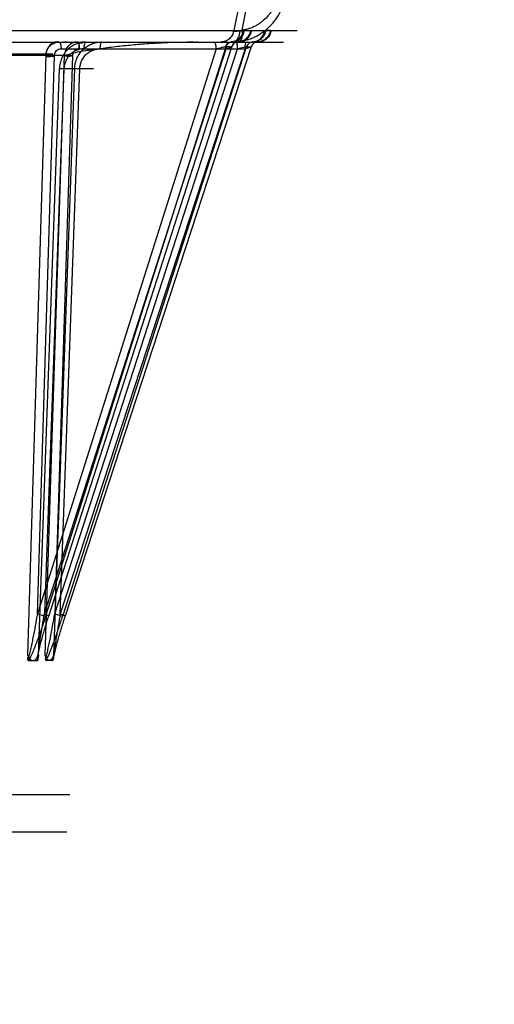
# Model space of a CAD drawing. Header units: millimetres. Extents: x 0 to 297, y 0 to 210.
# Tile 231 of 256: x 58.965 to 59.207, y 159.485 to 159.987. Entities that reach past the tile are written whole.
import ezdxf

# ---------------------------------------------------------------- set-up
doc = ezdxf.new("R2010")
doc.units = ezdxf.units.MM
doc.header["$LTSCALE"] = 16.335
doc.layers.get('0').update_dxf_attribs({"linetype": 'CONTINUOUS'})
doc.layers.add('AXES_REF', color=7, linetype='CONTINUOUS')
doc.layers.add('INTFCLR_144815', color=7, linetype='CONTINUOUS')

msp = doc.modelspace()

# ---------------------------------------------------------------- linework, layer by layer
at = {"color": 7, "linetype": 'Continuous'}
for radius in [6.78708, 6.7865, 6.74304]:
    msp.add_circle((57.46373, 154.71148), radius, dxfattribs=at)
msp.add_arc((57.46373, 154.71148), 6.72, 278.277129, 261.722871, dxfattribs=at)
at = {"layer": 'AXES_REF', "color": 9, "linetype": 'Continuous'}
msp.add_circle((57.46373, 154.71148), 6.19116, dxfattribs=at)
at = {"layer": 'INTFCLR_144815', "color": 9, "linetype": 'Continuous'}
for p, q in [((59.07717, 159.99648), (59.07415, 159.98138)), ((59.07834, 159.98152), (59.08177, 159.99863)), ((58.92633, 159.98138), (59.10643, 159.98138)), ((59.0772, 159.98122), (59.07834, 159.98152)), ((59.07958, 159.98138), (59.08167, 159.98138)), ((59.09277, 159.98138), (59.0912, 159.98138)), ((57.94491, 159.97548), (59.09952, 159.97548)), ((59.07378, 159.97548), (59.07672, 159.97566)), ((59.0762, 159.97548), (59.07417, 159.97548)), ((59.07625, 159.97548), (59.0762, 159.97548)), ((59.07656, 159.97548), (59.07625, 159.97548)), ((59.08324, 159.97548), (59.08378, 159.97548)), ((59.08378, 159.97548), (59.08382, 159.97548)), ((59.08382, 159.97548), (59.0854, 159.97548)), ((59.08621, 159.97548), (59.08641, 159.97548)), ((59.06516, 159.97201), (58.97415, 159.6842)), ((58.97778, 159.6842), (59.07026, 159.97201)), ((59.07004, 159.97309), (58.97835, 159.68313)), ((58.97993, 159.68313), (59.0731, 159.97309)), ((58.98303, 159.6842), (59.07594, 159.97201)), ((59.07987, 159.97201), (58.98582, 159.6842)), ((58.98621, 159.97201), (59.07987, 159.97201)), ((58.98705, 159.68313), (59.08066, 159.97309)), ((59.08302, 159.97309), (58.98827, 159.68313)), ((59.0731, 159.97309), (59.07004, 159.97309)), ((59.08064, 159.97309), (59.07594, 159.97201)), ((59.07987, 159.97201), (59.08304, 159.97309)), ((59.08066, 159.97309), (59.08302, 159.97309)), ((58.07387, 159.96946), (58.98198, 159.96946)), ((58.86065, 159.96872), (58.98792, 159.96872)), ((58.97853, 159.96872), (58.96916, 159.66323)), ((58.97415, 159.6842), (58.98287, 159.96863)), ((58.97818, 159.66323), (58.98792, 159.96872)), ((58.9921, 159.96863), (58.98303, 159.6842)), ((58.97468, 159.66323), (58.98536, 159.96197)), ((58.98771, 159.96188), (58.97778, 159.6842)), ((58.99313, 159.96197), (58.98243, 159.66323)), ((58.98536, 159.96197), (59.00273, 159.96197)), ((58.98771, 159.96188), (58.98536, 159.96197)), ((58.98582, 159.6842), (58.99577, 159.96188)), ((58.99577, 159.96188), (58.99305, 159.96197)), ((58.98303, 159.6842), (58.98705, 159.68313)), ((58.08719, 159.5923), (58.96866, 159.5923))]:
    msp.add_line(p, q, dxfattribs=at)
at = {"layer": 'INTFCLR_144815', "color": 7, "linetype": 'Continuous'}
for p, q in [((58.98287, 159.96863), (58.97853, 159.96872)), ((58.98792, 159.96872), (58.9921, 159.96863))]:
    msp.add_line(p, q, dxfattribs=at)
at = {"layer": 'INTFCLR_144815', "color": 6, "linetype": 'Continuous'}
for p, q in [((58.96935, 159.66115), (58.96928, 159.66223)), ((58.96967, 159.66048), (58.97417, 159.66048)), ((58.97449, 159.66106), (58.97448, 159.66106)), ((58.97448, 159.66105), (58.97448, 159.66104)), ((58.97448, 159.66103), (58.97448, 159.66102)), ((58.97449, 159.66115), (58.97449, 159.66114)), ((58.97449, 159.66114), (58.97449, 159.66113)), ((58.97449, 159.66112), (58.97449, 159.66112)), ((58.97449, 159.66111), (58.97449, 159.6611)), ((58.97449, 159.66109), (58.97449, 159.66109)), ((58.97449, 159.66108), (58.97449, 159.66107)), ((58.97468, 159.66323), (58.97454, 159.66205)), ((58.97818, 159.66323), (58.97829, 159.66205)), ((58.97833, 159.66112), (58.97833, 159.66108)), ((58.97833, 159.66107), (58.97833, 159.66106)), ((58.97833, 159.66106), (58.97833, 159.66105)), ((58.97833, 159.66104), (58.97833, 159.66103)), ((58.97834, 159.66102), (58.97834, 159.66102)), ((58.97834, 159.66101), (58.97834, 159.661)), ((58.98204, 159.66048), (58.97858, 159.66048)), ((58.98228, 159.66114), (58.98228, 159.66115)), ((58.98228, 159.66111), (58.98228, 159.66112)), ((58.98228, 159.66108), (58.98228, 159.6611)), ((58.98228, 159.66115), (58.98234, 159.66223)), ((58.96866, 159.5923), (58.99065, 159.5923)), ((58.98916, 159.57313), (58.0667, 159.57313))]:
    msp.add_line(p, q, dxfattribs=at)
for points in [[(58.96935, 159.66108), (58.96935, 159.6611), (58.96935, 159.66111), (58.96935, 159.66112), (58.96935, 159.66114), (58.96935, 159.66115)], [(58.96967, 159.66048), (58.96965, 159.66048), (58.96964, 159.66048), (58.96962, 159.66048), (58.9696, 159.66049), (58.96959, 159.6605), (58.96958, 159.6605), (58.96956, 159.66051), (58.96955, 159.66052), (58.96954, 159.66053), (58.96952, 159.66054), (58.96951, 159.66055), (58.9695, 159.66057), (58.96949, 159.66058), (58.96948, 159.6606), (58.96947, 159.66061), (58.96946, 159.66063), (58.96945, 159.66064), (58.96944, 159.66066), (58.96944, 159.66068), (58.96943, 159.66069), (58.96942, 159.66071), (58.96942, 159.66073), (58.96941, 159.66075), (58.9694, 159.66077), (58.9694, 159.66079), (58.96939, 159.6608), (58.96939, 159.66082), (58.96939, 159.66084), (58.96938, 159.66086), (58.96938, 159.66088), (58.96937, 159.66089), (58.96937, 159.66091), (58.96937, 159.66093), (58.96937, 159.66095), (58.96936, 159.66096), (58.96936, 159.66098), (58.96936, 159.661), (58.96936, 159.66101), (58.96936, 159.66103), (58.96936, 159.66104), (58.96935, 159.66106), (58.96935, 159.66107)], [(58.97448, 159.66102), (58.97448, 159.66101), (58.97448, 159.661), (58.97448, 159.66099), (58.97448, 159.66098), (58.97448, 159.66097), (58.97447, 159.66096), (58.97447, 159.66095), (58.97447, 159.66094), (58.97447, 159.66093), (58.97447, 159.66092), (58.97447, 159.66091), (58.97446, 159.66089), (58.97446, 159.66088), (58.97446, 159.66087), (58.97446, 159.66086), (58.97445, 159.66085), (58.97445, 159.66084), (58.97445, 159.66082), (58.97445, 159.66081), (58.97444, 159.6608), (58.97444, 159.66078), (58.97444, 159.66077), (58.97443, 159.66076), (58.97443, 159.66075), (58.97442, 159.66073), (58.97442, 159.66072), (58.97441, 159.66071), (58.97441, 159.66069), (58.9744, 159.66068), (58.9744, 159.66067), (58.97439, 159.66066), (58.97439, 159.66064), (58.97438, 159.66063), (58.97437, 159.66062), (58.97437, 159.66061), (58.97436, 159.66059), (58.97435, 159.66058), (58.97434, 159.66057), (58.97433, 159.66056), (58.97432, 159.66055), (58.97431, 159.66054), (58.9743, 159.66053), (58.97429, 159.66052), (58.97428, 159.66052), (58.97427, 159.66051), (58.97426, 159.6605), (58.97425, 159.6605), (58.97424, 159.66049), (58.97422, 159.66049), (58.97421, 159.66048), (58.9742, 159.66048), (58.97418, 159.66048), (58.97417, 159.66048)], [(58.97833, 159.66115), (58.97833, 159.66114), (58.97833, 159.66114), (58.97833, 159.66113), (58.97833, 159.66112)], [(58.97834, 159.66099), (58.97834, 159.66098), (58.97834, 159.66097)], [(58.97834, 159.66096), (58.97834, 159.66095), (58.97834, 159.66094), (58.97834, 159.66093), (58.97835, 159.66092), (58.97835, 159.66091), (58.97835, 159.66089), (58.97835, 159.66088), (58.97835, 159.66087), (58.97835, 159.66086), (58.97836, 159.66085), (58.97836, 159.66084), (58.97836, 159.66082), (58.97836, 159.66081), (58.97837, 159.6608), (58.97837, 159.66078), (58.97837, 159.66077), (58.97837, 159.66076), (58.97838, 159.66075), (58.97838, 159.66073), (58.97838, 159.66072), (58.97839, 159.66071), (58.97839, 159.66069), (58.9784, 159.66068), (58.9784, 159.66067), (58.9784, 159.66066), (58.97841, 159.66064), (58.97841, 159.66063), (58.97842, 159.66062), (58.97843, 159.66061), (58.97843, 159.66059), (58.97844, 159.66058), (58.97844, 159.66057), (58.97845, 159.66056), (58.97846, 159.66055), (58.97846, 159.66054), (58.97847, 159.66053), (58.97848, 159.66052), (58.97849, 159.66052), (58.9785, 159.66051), (58.97851, 159.6605), (58.97851, 159.6605), (58.97852, 159.66049), (58.97853, 159.66049), (58.97854, 159.66048), (58.97855, 159.66048), (58.97857, 159.66048), (58.97858, 159.66048)], [(58.98204, 159.66048), (58.98205, 159.66048), (58.98206, 159.66048), (58.98208, 159.66048), (58.98209, 159.66049), (58.9821, 159.6605), (58.98211, 159.6605), (58.98212, 159.66051), (58.98213, 159.66052), (58.98214, 159.66053), (58.98215, 159.66054), (58.98216, 159.66055), (58.98217, 159.66057), (58.98218, 159.66058), (58.98218, 159.6606), (58.98219, 159.66061), (58.9822, 159.66063), (58.9822, 159.66064), (58.98221, 159.66066), (58.98222, 159.66068), (58.98222, 159.66069), (58.98223, 159.66071), (58.98223, 159.66073), (58.98224, 159.66075), (58.98224, 159.66077), (58.98225, 159.66079), (58.98225, 159.6608), (58.98225, 159.66082), (58.98226, 159.66084), (58.98226, 159.66086), (58.98226, 159.66088), (58.98226, 159.66089), (58.98227, 159.66091), (58.98227, 159.66093), (58.98227, 159.66095), (58.98227, 159.66096), (58.98227, 159.66098), (58.98228, 159.661), (58.98228, 159.66101), (58.98228, 159.66103), (58.98228, 159.66104), (58.98228, 159.66106), (58.98228, 159.66107)]]:
    msp.add_lwpolyline(points, dxfattribs=at)
at = {"layer": 'INTFCLR_144815', "color": 9, "linetype": 'Continuous'}
for points, knots in [([(59.07672, 159.97566), (59.07753, 159.97576), (59.07913, 159.97603), (59.08227, 159.97689), (59.0849, 159.97802), (59.08704, 159.97923), (59.08844, 159.98012), (59.09079, 159.98183), (59.09321, 159.98415), (59.09532, 159.98676), (59.09721, 159.98955), (59.09854, 159.9922), (59.09945, 159.99457), (59.09998, 159.99618), (59.10074, 159.99903), (59.10108, 160.00155), (59.10116, 160.00323)], [0, 0, 0, 0, 0.060969, 0.121873, 0.243913, 0.274919, 0.306131, 0.368317, 0.493199, 0.556651, 0.619807, 0.746395, 0.778408, 0.810257, 0.873549, 1, 1, 1, 1]), ([(59.09696, 160.0022), (59.09688, 160.00094), (59.0966, 159.99905), (59.09592, 159.9966), (59.09503, 159.99421), (59.09385, 159.99194), (59.09241, 159.98984), (59.0908, 159.98789), (59.08896, 159.98615), (59.08692, 159.98468), (59.0848, 159.98341), (59.08252, 159.98244), (59.08015, 159.9818), (59.07895, 159.98159), (59.07834, 159.98152)], [0, 0, 0, 0, 0.126036, 0.189218, 0.253015, 0.379655, 0.442894, 0.506456, 0.63159, 0.693892, 0.756186, 0.878295, 0.939149, 1, 1, 1, 1]), ([(59.07415, 159.98138), (59.07403, 159.9806), (59.07366, 159.97943), (59.07279, 159.97805), (59.07194, 159.97713), (59.07095, 159.97639), (59.06954, 159.97569), (59.06837, 159.97548), (59.06762, 159.97548)], [0, 0, 0, 0, 0.247765, 0.377762, 0.508629, 0.638135, 0.764317, 1, 1, 1, 1]), ([(59.07902, 159.98138), (59.07891, 159.9806), (59.0784, 159.97903), (59.07688, 159.97705), (59.07478, 159.97577), (59.07319, 159.97548), (59.07244, 159.97548)], [0, 0, 0, 0, 0.247336, 0.507333, 0.762893, 1, 1, 1, 1]), ([(59.07314, 159.97548), (59.07388, 159.97549), (59.07544, 159.97581), (59.07749, 159.9771), (59.07897, 159.97906), (59.07946, 159.98061), (59.07958, 159.98138)], [0, 0, 0, 0, 0.237461, 0.492881, 0.752581, 1, 1, 1, 1]), ([(59.07415, 159.98138), (59.07398, 159.98131), (59.07345, 159.98107), (59.07452, 159.98087), (59.07545, 159.98105), (59.07657, 159.98114), (59.0772, 159.98122)], [0, 0, 0, 0, 0.131462, 0.235647, 0.534813, 1, 1, 1, 1]), ([(59.0772, 159.98122), (59.07713, 159.98048), (59.07688, 159.97905), (59.07616, 159.97719), (59.07513, 159.97586), (59.07419, 159.97548), (59.07378, 159.97548)], [0, 0, 0, 0, 0.3129, 0.602318, 0.830689, 1, 1, 1, 1]), ([(59.08268, 159.98138), (59.08256, 159.98061), (59.08206, 159.97906), (59.08058, 159.9771), (59.07852, 159.97581), (59.07695, 159.97549), (59.0762, 159.97548)], [0, 0, 0, 0, 0.24681, 0.506276, 0.761969, 1, 1, 1, 1]), ([(59.07656, 159.97548), (59.07733, 159.97548), (59.07893, 159.97577), (59.08104, 159.97705), (59.08257, 159.97902), (59.08308, 159.9806), (59.0832, 159.98138)], [0, 0, 0, 0, 0.237878, 0.493812, 0.75349, 1, 1, 1, 1]), ([(59.07834, 159.98152), (59.07838, 159.98077), (59.07837, 159.97932), (59.07816, 159.9774), (59.07742, 159.97565), (59.07672, 159.97566)], [0, 0, 0, 0, 0.354192, 0.667454, 1, 1, 1, 1]), ([(59.08324, 159.97548), (59.08401, 159.97548), (59.08562, 159.97576), (59.08776, 159.97705), (59.08931, 159.97902), (59.08983, 159.9806), (59.08995, 159.98138)], [0, 0, 0, 0, 0.239108, 0.495642, 0.754812, 1, 1, 1, 1]), ([(59.09039, 159.98138), (59.09027, 159.98061), (59.08976, 159.97905), (59.08825, 159.9771), (59.08616, 159.97581), (59.08458, 159.97549), (59.08382, 159.97548)], [0, 0, 0, 0, 0.245324, 0.504207, 0.760561, 1, 1, 1, 1]), ([(59.09277, 159.98138), (59.09265, 159.98061), (59.09214, 159.97905), (59.09062, 159.9771), (59.08853, 159.97581), (59.08694, 159.97549), (59.08618, 159.97548)], [0, 0, 0, 0, 0.244864, 0.503572, 0.760133, 1, 1, 1, 1]), ([(59.09317, 159.98138), (59.09305, 159.9806), (59.09252, 159.97902), (59.09096, 159.97704), (59.08881, 159.97576), (59.08719, 159.97548), (59.08641, 159.97548)], [0, 0, 0, 0, 0.244565, 0.503496, 0.760313, 1, 1, 1, 1]), ([(58.98518, 159.97548), (58.9856, 159.97548), (58.98613, 159.97387), (58.9862, 159.97283), (58.98621, 159.97201)], [0, 0, 0, 0, 0.334641, 1, 1, 1, 1]), ([(58.99879, 159.97548), (58.99794, 159.97548), (58.99665, 159.97535), (58.99498, 159.97492), (58.99336, 159.97433), (58.99182, 159.9735), (58.99043, 159.97246), (58.98913, 159.97127), (58.98801, 159.9699), (58.98709, 159.96839), (58.98651, 159.96719), (58.98604, 159.96594), (58.98557, 159.96421), (58.98539, 159.96287), (58.98536, 159.96197)], [0, 0, 0, 0, 0.122124, 0.183323, 0.245147, 0.368174, 0.430444, 0.493021, 0.618001, 0.681478, 0.744715, 0.807951, 0.871732, 1, 1, 1, 1]), ([(58.99313, 159.96197), (58.99314, 159.96242), (58.99322, 159.96332), (58.99345, 159.96465), (58.99381, 159.96594), (58.99429, 159.96719), (58.99488, 159.96839), (58.99582, 159.9699), (58.99696, 159.97127), (58.99828, 159.97246), (58.9997, 159.9735), (59.00126, 159.97433), (59.00291, 159.97492), (59.00461, 159.97535), (59.00593, 159.97548), (59.0068, 159.97548)], [0, 0, 0, 0, 0.063652, 0.127279, 0.190555, 0.253351, 0.316226, 0.37943, 0.504173, 0.566794, 0.629215, 0.752842, 0.815093, 0.87678, 1, 1, 1, 1]), ([(58.99879, 159.97548), (58.99838, 159.97548), (58.99802, 159.97439), (58.99782, 159.97329), (58.99777, 159.97244), (58.99777, 159.97201)], [0, 0, 0, 0, 0.334142, 0.655669, 1, 1, 1, 1]), ([(59.0068, 159.97548), (59.00667, 159.97548), (59.00638, 159.97509), (59.00611, 159.97396), (59.00601, 159.97283), (59.00601, 159.97201)], [0, 0, 0, 0, 0.103117, 0.326022, 1, 1, 1, 1]), ([(59.06516, 159.97201), (59.06516, 159.97244), (59.06508, 159.97344), (59.06492, 159.97458), (59.0644, 159.97548), (59.06413, 159.97548)], [0, 0, 0, 0, 0.342177, 0.788271, 1, 1, 1, 1]), ([(59.07309, 159.97548), (59.07277, 159.97547), (59.0721, 159.97535), (59.07087, 159.9747), (59.07022, 159.97376), (59.07001, 159.97309)], [0, 0, 0, 0, 0.227065, 0.486903, 1, 1, 1, 1]), ([(59.07004, 159.97309), (59.07025, 159.97375), (59.07107, 159.97496), (59.07246, 159.97546), (59.07314, 159.97548)], [0, 0, 0, 0, 0.505323, 1, 1, 1, 1]), ([(59.07128, 159.97548), (59.07087, 159.97548), (59.07051, 159.97439), (59.07031, 159.97329), (59.07026, 159.97244), (59.07026, 159.97201)], [0, 0, 0, 0, 0.334142, 0.655669, 1, 1, 1, 1]), ([(59.0762, 159.97548), (59.07552, 159.97546), (59.07413, 159.97496), (59.07331, 159.97375), (59.0731, 159.97309)], [0, 0, 0, 0, 0.494677, 1, 1, 1, 1]), ([(59.07625, 159.97548), (59.07557, 159.97546), (59.07417, 159.97497), (59.07334, 159.97375), (59.07312, 159.97309)], [0, 0, 0, 0, 0.495744, 1, 1, 1, 1]), ([(59.07516, 159.97548), (59.07528, 159.97548), (59.07557, 159.97509), (59.07574, 159.97436), (59.07591, 159.97325), (59.07594, 159.97244), (59.07594, 159.97201)], [0, 0, 0, 0, 0.103024, 0.325726, 0.650172, 1, 1, 1, 1]), ([(59.07987, 159.97201), (59.07987, 159.97244), (59.07992, 159.97345), (59.08005, 159.97449), (59.08042, 159.97548), (59.08065, 159.97548)], [0, 0, 0, 0, 0.35171, 0.80538, 1, 1, 1, 1]), ([(59.08378, 159.97548), (59.08309, 159.97546), (59.08169, 159.97497), (59.08085, 159.97375), (59.08064, 159.97309)], [0, 0, 0, 0, 0.496398, 1, 1, 1, 1]), ([(59.08382, 159.97548), (59.08313, 159.97546), (59.08172, 159.97497), (59.08088, 159.97375), (59.08066, 159.97309)], [0, 0, 0, 0, 0.497293, 1, 1, 1, 1]), ([(59.08621, 159.97548), (59.08589, 159.97547), (59.0852, 159.97535), (59.08394, 159.97471), (59.08326, 159.97376), (59.08304, 159.97309)], [0, 0, 0, 0, 0.229862, 0.491316, 1, 1, 1, 1]), ([(58.98287, 159.96863), (58.98286, 159.96879), (58.98288, 159.96932), (58.98311, 159.97026), (58.98406, 159.9716), (58.98539, 159.97206), (58.98621, 159.97201)], [0, 0, 0, 0, 0.09078, 0.300856, 0.535856, 1, 1, 1, 1]), ([(58.99777, 159.97201), (58.99713, 159.97201), (58.99584, 159.97188), (58.99398, 159.9713), (58.99226, 159.97037), (58.99074, 159.96911), (58.98948, 159.96757), (58.98853, 159.96581), (58.98791, 159.96389), (58.98773, 159.96255), (58.98771, 159.96188)], [0, 0, 0, 0, 0.122073, 0.244921, 0.367964, 0.492726, 0.617809, 0.744523, 0.871564, 1, 1, 1, 1]), ([(58.9955, 159.97201), (58.99528, 159.97202), (58.99464, 159.972), (58.99361, 159.97165), (58.99241, 159.97057), (58.99205, 159.96936), (58.9921, 159.96863)], [0, 0, 0, 0, 0.120951, 0.357986, 0.592109, 1, 1, 1, 1]), ([(58.99577, 159.96188), (58.99578, 159.96221), (58.99586, 159.96322), (58.99624, 159.96487), (58.99717, 159.96702), (58.9986, 159.9689), (59.0004, 159.97037), (59.00215, 159.9713), (59.00404, 159.97188), (59.00536, 159.97201), (59.00601, 159.97201)], [0, 0, 0, 0, 0.063751, 0.19071, 0.316426, 0.504178, 0.629192, 0.752902, 0.876747, 1, 1, 1, 1]), ([(59.06516, 159.97201), (59.06567, 159.97216), (59.06666, 159.97243), (59.06827, 159.97279), (59.06938, 159.97309), (59.07001, 159.97309)], [0, 0, 0, 0, 0.3192, 0.619999, 1, 1, 1, 1]), ([(59.07312, 159.97309), (59.07316, 159.97309), (59.07327, 159.97309), (59.07314, 159.97295), (59.07296, 159.9729), (59.07263, 159.97275), (59.07218, 159.9726), (59.07137, 159.97233), (59.07072, 159.97214), (59.07026, 159.97201)], [0, 0, 0, 0, 0.033052, 0.055554, 0.120786, 0.229163, 0.377368, 0.559793, 1, 1, 1, 1]), ([(58.97415, 159.6842), (58.9738, 159.68217), (58.97326, 159.67913), (58.9725, 159.67509), (58.97191, 159.67208), (58.97131, 159.66911), (58.97078, 159.66667), (58.97035, 159.66475), (58.96993, 159.66307), (58.96962, 159.66186), (58.96935, 159.66115)], [0, 0, 0, 0, 0.262498, 0.393514, 0.523585, 0.652368, 0.779419, 0.841981, 0.902478, 1, 1, 1, 1]), ([(58.97835, 159.68313), (58.97771, 159.6811), (58.97671, 159.67807), (58.97532, 159.67405), (58.97425, 159.67106), (58.97313, 159.6681), (58.97215, 159.66566), (58.97134, 159.66376), (58.97061, 159.66217), (58.97006, 159.66108), (58.96967, 159.66048)], [0, 0, 0, 0, 0.262511, 0.394086, 0.525157, 0.655496, 0.784895, 0.849087, 0.911676, 1, 1, 1, 1]), ([(58.97835, 159.68313), (58.97779, 159.68311), (58.97679, 159.68341), (58.9754, 159.68378), (58.97456, 159.68406), (58.97415, 159.6842)], [0, 0, 0, 0, 0.387723, 0.699632, 1, 1, 1, 1]), ([(58.97417, 159.66048), (58.97417, 159.66157), (58.97447, 159.66314), (58.97499, 159.66567), (58.97557, 159.66811), (58.9766, 159.67209), (58.97804, 159.67711), (58.97928, 159.68112), (58.97993, 159.68313)], [0, 0, 0, 0, 0.140359, 0.202543, 0.33066, 0.462205, 0.729285, 1, 1, 1, 1]), ([(58.97449, 159.66115), (58.97445, 159.66234), (58.97468, 159.66402), (58.97499, 159.66666), (58.97533, 159.66911), (58.97591, 159.6731), (58.97672, 159.67814), (58.97742, 159.68218), (58.97778, 159.6842)], [0, 0, 0, 0, 0.153971, 0.215808, 0.342736, 0.472574, 0.735103, 1, 1, 1, 1]), ([(58.97778, 159.6842), (58.97797, 159.68414), (58.97833, 159.684), (58.97892, 159.68379), (58.9795, 159.68353), (58.97984, 159.68339), (58.98017, 159.68314), (58.97998, 159.68312), (58.97993, 159.68313)], [0, 0, 0, 0, 0.219366, 0.430371, 0.700316, 0.875747, 0.940821, 1, 1, 1, 1]), ([(58.97833, 159.66115), (58.97872, 159.66231), (58.97908, 159.664), (58.97967, 159.66665), (58.98018, 159.6691), (58.98098, 159.67309), (58.98194, 159.67813), (58.98267, 159.68217), (58.98303, 159.6842)], [0, 0, 0, 0, 0.156893, 0.219136, 0.346386, 0.476085, 0.737365, 1, 1, 1, 1]), ([(58.97858, 159.66048), (58.97917, 159.66152), (58.97984, 159.6631), (58.9809, 159.66565), (58.98184, 159.66809), (58.98331, 159.67206), (58.98506, 159.67707), (58.9864, 159.6811), (58.98705, 159.68313)], [0, 0, 0, 0, 0.148676, 0.212372, 0.341856, 0.473191, 0.736522, 1, 1, 1, 1]), ([(58.98827, 159.68313), (58.98761, 159.68111), (58.98665, 159.67809), (58.98543, 159.67406), (58.98455, 159.67107), (58.98372, 159.66812), (58.98308, 159.66568), (58.98263, 159.66377), (58.98229, 159.66221), (58.98209, 159.66111), (58.98204, 159.66048)], [0, 0, 0, 0, 0.270374, 0.4046, 0.537306, 0.668034, 0.79611, 0.858695, 0.918736, 1, 1, 1, 1]), ([(58.98582, 159.6842), (58.98546, 159.68217), (58.98492, 159.67913), (58.98424, 159.67509), (58.98374, 159.67208), (58.98328, 159.66912), (58.98291, 159.66667), (58.98265, 159.66475), (58.98244, 159.66308), (58.9823, 159.66188), (58.98228, 159.66115)], [0, 0, 0, 0, 0.264974, 0.396856, 0.527497, 0.656487, 0.783244, 0.84538, 0.905174, 1, 1, 1, 1]), ([(58.98827, 159.68313), (58.9883, 159.68313), (58.98839, 159.68312), (58.9883, 159.68325), (58.98813, 159.6833), (58.98784, 159.68346), (58.98743, 159.68361), (58.98675, 159.68388), (58.9862, 159.68407), (58.98582, 159.6842)], [0, 0, 0, 0, 0.030971, 0.052182, 0.118147, 0.231753, 0.389156, 0.57871, 1, 1, 1, 1])]:
    msp.add_open_spline(points, degree=3, knots=knots, dxfattribs=at)
at = {"layer": 'INTFCLR_144815', "color": 7, "linetype": 'Continuous'}
for points, knots in [([(58.98518, 159.97548), (58.98476, 159.97551), (58.98391, 159.97548), (58.98268, 159.97518), (58.98154, 159.97464), (58.98054, 159.97388), (58.97971, 159.97294), (58.97876, 159.9713), (58.97846, 159.96978), (58.97853, 159.96872)], [0, 0, 0, 0, 0.11866, 0.236482, 0.353059, 0.470089, 0.586454, 0.703715, 1, 1, 1, 1]), ([(58.97853, 159.96872), (58.97855, 159.96932), (58.97873, 159.97052), (58.97945, 159.97219), (58.98053, 159.9736), (58.98191, 159.97466), (58.98349, 159.97533), (58.98462, 159.97548), (58.98518, 159.97548)], [0, 0, 0, 0, 0.172436, 0.344311, 0.514991, 0.677619, 0.837959, 1, 1, 1, 1]), ([(58.9955, 159.97201), (58.9955, 159.97222), (58.99548, 159.97265), (58.99548, 159.97319), (58.99536, 159.9736), (58.99533, 159.97393), (58.99562, 159.97438), (58.99504, 159.97454), (58.99478, 159.97466), (58.9946, 159.97469), (58.99462, 159.97486), (58.99492, 159.97486), (58.99531, 159.97495), (58.99607, 159.97499), (58.99869, 159.9752), (58.99164, 159.97527), (58.98356, 159.97545), (59.00619, 159.97541), (59.02221, 159.97547), (59.03287, 159.97547), (59.05861, 159.97548), (59.05504, 159.97548)], [0, 0, 0, 0, 0.007622, 0.015419, 0.019325, 0.022992, 0.027441, 0.034833, 0.037392, 0.039143, 0.03996, 0.042403, 0.047743, 0.055793, 0.070456, 0.119301, 0.18686, 0.315905, 0.590314, 0.871341, 1, 1, 1, 1]), ([(58.98792, 159.96872), (58.9892, 159.96894), (58.99174, 159.96972), (58.9956, 159.97073), (58.9996, 159.97124), (59.0036, 159.97185), (59.00766, 159.9724), (59.01318, 159.97311), (59.0202, 159.97389), (59.02875, 159.97465), (59.03597, 159.97509), (59.04181, 159.97533), (59.04768, 159.97548), (59.0521, 159.97551), (59.05504, 159.97548)], [0, 0, 0, 0, 0.057671, 0.117422, 0.1765, 0.236369, 0.29703, 0.358472, 0.483241, 0.61038, 0.73919, 0.804166, 0.869303, 1, 1, 1, 1]), ([(58.99471, 159.97548), (58.99408, 159.97548), (58.99279, 159.97529), (58.99102, 159.97447), (58.98956, 159.97318), (58.98834, 159.97128), (58.98795, 159.96968), (58.98792, 159.96872)], [0, 0, 0, 0, 0.179584, 0.364082, 0.54709, 0.727009, 1, 1, 1, 1]), ([(58.99471, 159.97548), (58.9951, 159.97548), (58.9953, 159.97424), (58.99547, 159.97323), (58.9955, 159.97237), (58.9955, 159.97201)], [0, 0, 0, 0, 0.318859, 0.703467, 1, 1, 1, 1]), ([(58.97853, 159.96872), (58.97862, 159.96873), (58.97861, 159.96837), (58.97868, 159.96789), (58.97929, 159.96816), (58.97976, 159.96808), (58.98027, 159.96815), (58.98087, 159.96816), (58.98153, 159.96825), (58.98229, 159.96812), (58.98262, 159.96862), (58.98287, 159.96863)], [0, 0, 0, 0, 0.056655, 0.1403, 0.264797, 0.345967, 0.438479, 0.572866, 0.712315, 0.848478, 1, 1, 1, 1]), ([(58.9921, 159.96863), (58.99185, 159.96862), (58.99151, 159.96812), (58.99075, 159.96824), (58.98985, 159.9681), (58.98889, 159.96814), (58.98827, 159.96854), (58.98802, 159.96873), (58.98792, 159.96872)], [0, 0, 0, 0, 0.17222, 0.325541, 0.480663, 0.810181, 0.931492, 1, 1, 1, 1]), ([(58.96916, 159.66323), (58.96934, 159.66287), (58.96981, 159.66202), (58.97062, 159.66091), (58.97155, 159.66048), (58.97192, 159.66048)], [0, 0, 0, 0, 0.300675, 0.724164, 1, 1, 1, 1]), ([(58.96916, 159.66323), (58.96934, 159.66287), (58.96981, 159.66202), (58.97062, 159.66091), (58.97155, 159.66048), (58.97192, 159.66048)], [0, 0, 0, 0, 0.300703, 0.724204, 1, 1, 1, 1]), ([(58.97192, 159.66048), (58.9723, 159.66048), (58.97322, 159.66092), (58.97403, 159.66202), (58.9745, 159.66287), (58.97468, 159.66323)], [0, 0, 0, 0, 0.279502, 0.699443, 1, 1, 1, 1]), ([(58.97192, 159.66048), (58.9723, 159.66048), (58.97322, 159.66092), (58.97403, 159.66202), (58.9745, 159.66287), (58.97468, 159.66323)], [0, 0, 0, 0, 0.279454, 0.699406, 1, 1, 1, 1]), ([(58.98031, 159.66048), (58.97979, 159.66048), (58.97884, 159.66156), (58.97843, 159.6626), (58.97818, 159.66323)], [0, 0, 0, 0, 0.430751, 1, 1, 1, 1]), ([(58.98243, 159.66323), (58.98229, 159.66287), (58.98186, 159.66186), (58.9811, 159.66047), (58.98031, 159.66048)], [0, 0, 0, 0, 0.327453, 1, 1, 1, 1]), ([(58.98243, 159.66323), (58.98229, 159.66287), (58.98186, 159.66186), (58.9811, 159.66047), (58.98031, 159.66048)], [0, 0, 0, 0, 0.327482, 1, 1, 1, 1])]:
    msp.add_open_spline(points, degree=3, knots=knots, dxfattribs=at)

doc.saveas('drawing.dxf')
